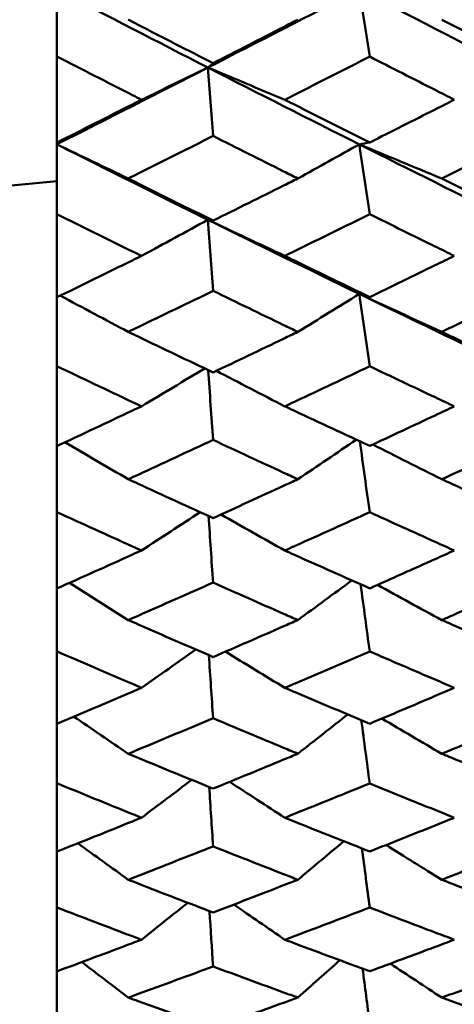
# Model space of a CAD drawing. Header units: millimetres. Extents: x 188 to 1913, y 148 to 2839.
# Tile 54 of 211: x 512.33 to 515.39, y 368.9 to 375.84. Entities that reach past the tile are written whole.
import ezdxf

# ---------------------------------------------------------------- set-up
doc = ezdxf.new("R2010")
doc.units = ezdxf.units.MM
doc.header["$LTSCALE"] = 10
doc.layers.add('Widoczne (ISO)', color=7, linetype='Continuous', lineweight=50)

msp = doc.modelspace()

# ---------------------------------------------------------------- linework, layer by layer
at = {"layer": 'Widoczne (ISO)'}
for p, q in [((512.5895, 375.5826), (512.5895, 376.0547)), ((512.5895, 375.5826), (512.5895, 374.9753)), ((512.5895, 374.9632), (512.5895, 374.9753)), ((512.5895, 374.4714), (512.5895, 374.9632)), ((512.5895, 374.4714), (512.5895, 373.8847)), ((512.5895, 373.3993), (512.5895, 373.8847)), ((512.5895, 373.3993), (512.5895, 372.8355)), ((512.5895, 372.3703), (512.5895, 372.8355)), ((512.5895, 372.3703), (512.5895, 371.8318)), ((512.5895, 371.3887), (512.5895, 371.8318)), ((512.5895, 371.3887), (512.5895, 370.8774)), ((512.5895, 370.4583), (512.5895, 370.8774)), ((512.5895, 370.4583), (512.5895, 369.9763)), ((512.5895, 369.5827), (512.5895, 369.9763)), ((512.5895, 369.5827), (512.5895, 369.132)), ((512.5895, 368.7655), (512.5895, 369.132))]:
    msp.add_line(p, q, dxfattribs=at)
msp.add_circle((483.5571, 384.3574), 50, dxfattribs=at)
for points in [[(512.5895, 376.0547), (512.9447, 375.8698), (513.3001, 375.6864), (513.6557, 375.5045)], [(513.6557, 375.5045), (514.0118, 375.6865), (514.3681, 375.8698), (514.7244, 376.0543)], [(514.7244, 376.0543), (515.0811, 375.8693), (515.4378, 375.6857), (515.7945, 375.5036)], [(514.7244, 376.0543), (514.7487, 375.8968), (514.773, 375.7393), (514.7973, 375.5817)], [(512.5895, 374.9632), (512.9447, 375.1423), (513.3001, 375.3227), (513.6557, 375.5045)], [(513.1871, 375.2776), (513.3436, 375.3531), (513.4998, 375.4288), (513.6557, 375.5045)], [(513.6557, 375.5045), (513.6679, 375.5146), (513.68, 375.5248), (513.6921, 375.5349)], [(514.1984, 375.2776), (514.0171, 375.353), (513.8362, 375.4286), (513.6557, 375.5045)], [(513.6557, 375.5045), (514.0118, 375.3223), (514.3681, 375.1417), (514.7244, 374.9627)], [(513.6557, 375.5045), (513.6679, 375.3437), (513.68, 375.183), (513.6921, 375.0222)], [(513.0937, 374.7223), (512.9252, 374.8024), (512.7571, 374.8827), (512.5895, 374.9632)], [(512.5895, 374.9632), (512.9447, 374.7841), (513.3001, 374.6067), (513.6557, 374.431)], [(514.2903, 374.7223), (514.4353, 374.8024), (514.5799, 374.8825), (514.7244, 374.9627)], [(514.7244, 374.9627), (514.7487, 374.9672), (514.773, 374.9716), (514.7973, 374.9761)], [(515.306, 374.7223), (515.1117, 374.8022), (514.9178, 374.8823), (514.7244, 374.9627)], [(514.7244, 374.9627), (515.0811, 374.7835), (515.4378, 374.6059), (515.7945, 374.43)], [(514.7244, 374.9627), (514.7487, 374.7987), (514.773, 374.6346), (514.7973, 374.4706)], [(513.1871, 374.1766), (513.3436, 374.2613), (513.4998, 374.3461), (513.6557, 374.431)], [(514.1984, 374.1766), (514.0171, 374.2611), (513.8362, 374.3459), (513.6557, 374.431)], [(513.6557, 374.431), (514.0118, 374.255), (514.3681, 374.0808), (514.7244, 373.9083)], [(513.6557, 374.431), (513.6679, 374.264), (513.68, 374.097), (513.6921, 373.93)], [(513.6557, 374.431), (513.6679, 374.4291), (513.68, 374.4272), (513.6921, 374.4253)], [(514.2903, 373.6409), (514.4353, 373.7299), (514.5799, 373.819), (514.7244, 373.9083)], [(515.306, 373.6409), (515.1117, 373.7297), (514.9178, 373.8188), (514.7244, 373.9083)], [(514.7244, 373.9083), (515.0811, 373.7356), (515.4378, 373.5647), (515.7945, 373.3956)], [(514.7244, 373.9083), (514.7487, 373.9007), (514.773, 373.8931), (514.7973, 373.8855)], [(514.7244, 373.9083), (514.7487, 373.7383), (514.773, 373.5684), (514.7973, 373.3985)], [(513.0937, 373.6409), (512.9331, 373.7258), (512.7729, 373.8109), (512.6131, 373.8962)], [(513.1871, 373.1157), (513.336, 373.2047), (513.4846, 373.2938), (513.633, 373.383)], [(513.6575, 373.3713), (513.669, 373.2072), (513.6806, 373.0431), (513.6921, 372.8789)], [(514.1984, 373.1157), (514.0369, 373.1989), (513.8758, 373.2822), (513.7151, 373.3658)], [(513.0937, 372.6017), (512.9444, 372.6883), (512.7953, 372.7751), (512.6466, 372.8622)], [(514.2903, 372.6017), (514.428, 372.6944), (514.5654, 372.7873), (514.7025, 372.8802)], [(514.7281, 372.8684), (514.7511, 372.7021), (514.7742, 372.5358), (514.7973, 372.3696)], [(515.306, 372.6017), (515.1436, 372.6831), (514.9815, 372.7648), (514.8197, 372.8467)], [(513.1871, 372.0993), (513.3252, 372.1892), (513.463, 372.2793), (513.6007, 372.3695)], [(513.6601, 372.3424), (513.6707, 372.186), (513.6814, 372.0296), (513.6921, 371.8732)], [(514.1984, 372.0993), (514.0479, 372.1837), (513.8978, 372.2684), (513.7479, 372.3533)], [(513.0937, 371.6089), (512.955, 371.6962), (512.8165, 371.7837), (512.6783, 371.8713)], [(514.2903, 371.6089), (514.4176, 371.7019), (514.5446, 371.795), (514.6715, 371.8882)], [(514.7333, 371.8608), (514.7546, 371.7032), (514.7759, 371.5456), (514.7973, 371.388)], [(515.306, 371.6089), (515.1544, 371.6913), (515.0031, 371.774), (514.8521, 371.8568)], [(513.1871, 371.1312), (513.315, 371.2211), (513.4426, 371.311), (513.5701, 371.4011)], [(513.6624, 371.3612), (513.6723, 371.213), (513.6822, 371.0649), (513.6921, 370.9167)], [(514.1984, 371.1312), (514.0584, 371.216), (513.9187, 371.3009), (513.7793, 371.3861)], [(513.0937, 370.6665), (512.9651, 370.7534), (512.8366, 370.8404), (512.7085, 370.9277)], [(514.2903, 370.6665), (514.4078, 370.7586), (514.5251, 370.8509), (514.6422, 370.9433)], [(514.7383, 370.9029), (514.758, 370.7545), (514.7776, 370.606), (514.7973, 370.4576)], [(515.306, 370.6665), (515.1649, 370.7489), (515.024, 370.8315), (514.8833, 370.9143)], [(513.1871, 370.2153), (513.3052, 370.3041), (513.4232, 370.393), (513.541, 370.4819)], [(513.6647, 370.4314), (513.6738, 370.292), (513.683, 370.1526), (513.6921, 370.0133)], [(514.1984, 370.2153), (514.0685, 370.2994), (513.9388, 370.3837), (513.8094, 370.4682)], [(513.0937, 369.778), (512.9748, 369.8636), (512.856, 369.9493), (512.7375, 370.0352)], [(514.2903, 369.778), (514.3984, 369.8684), (514.5064, 369.9588), (514.6143, 370.0493)], [(515.306, 369.778), (515.175, 369.8595), (515.0442, 369.9412), (514.9135, 370.023)], [(514.7431, 369.9984), (514.7611, 369.8596), (514.7792, 369.7209), (514.7973, 369.5821)], [(513.1871, 369.3552), (513.2959, 369.4419), (513.4045, 369.5287), (513.513, 369.6157)], [(514.1984, 369.3552), (514.0783, 369.4377), (513.9584, 369.5204), (513.8387, 369.6032)], [(513.6669, 369.5566), (513.6753, 369.4266), (513.6837, 369.2965), (513.6921, 369.1665)], [(513.0937, 368.9471), (512.9842, 369.0304), (512.8748, 369.1138), (512.7657, 369.1974)], [(514.2903, 368.9471), (514.3895, 369.0347), (514.4885, 369.1224), (514.5874, 369.2101)], [(515.306, 368.9471), (515.1849, 369.0268), (515.0639, 369.1066), (514.9431, 369.1865)], [(514.7476, 369.1509), (514.7642, 369.0222), (514.7807, 368.8936), (514.7973, 368.7649)]]:
    msp.add_open_spline(points, degree=3, dxfattribs=at)
for points, knots in [([(513.0937, 375.8418), (513.1169, 375.8299), (513.1401, 375.8179), (513.3396, 375.7152), (513.5158, 375.6249), (513.6921, 375.5349)], [0.05804162, 0.05804162, 0.05804162, 0.05804162, 0.06605559, 0.06605559, 0.12689392, 0.12689392, 0.12689392, 0.12689392]), ([(513.6921, 375.5349), (513.858, 375.6197), (514.024, 375.7048), (514.2234, 375.8074), (514.2569, 375.8246), (514.2903, 375.8418)], [0.00418374, 0.00418374, 0.00418374, 0.00418374, 0.06147247, 0.06147247, 0.07302352, 0.07302352, 0.07302352, 0.07302352]), ([(515.306, 375.8418), (515.3313, 375.8289), (515.3566, 375.8159), (515.5559, 375.7138), (515.73, 375.625), (515.904, 375.5366)], [0.06686277, 0.06686277, 0.06686277, 0.06686277, 0.07557848, 0.07557848, 0.13558897, 0.13558897, 0.13558897, 0.13558897]), ([(513.1871, 375.2776), (513.1656, 375.2885), (513.144, 375.2995), (512.9448, 375.4008), (512.7671, 375.4915), (512.5895, 375.5826)], [0.05393723, 0.05393723, 0.05393723, 0.05393723, 0.06137399, 0.06137399, 0.12273355, 0.12273355, 0.12273355, 0.12273355]), ([(514.7973, 375.5817), (514.6221, 375.4925), (514.447, 375.4035), (514.2474, 375.3024), (514.2229, 375.29), (514.1984, 375.2776)], [0.01044349, 0.01044349, 0.01044349, 0.01044349, 0.07085106, 0.07085106, 0.07930241, 0.07930241, 0.07930241, 0.07930241]), ([(515.3948, 375.2776), (515.3497, 375.3005), (515.3046, 375.3233), (515.1054, 375.4245), (514.9513, 375.503), (514.7973, 375.5817)], [0.04598621, 0.04598621, 0.04598621, 0.04598621, 0.06155279, 0.06155279, 0.11473062, 0.11473062, 0.11473062, 0.11473062]), ([(512.5895, 374.9753), (512.7671, 375.0648), (512.9448, 375.1546), (513.144, 375.2557), (513.1655, 375.2667), (513.1871, 375.2776)], [0, 0, 0, 0, 0.06135239, 0.06135239, 0.06879633, 0.06879633, 0.06879633, 0.06879633]), ([(514.1984, 375.2776), (514.2228, 375.2652), (514.2473, 375.2529), (514.4469, 375.152), (514.6221, 375.0638), (514.7973, 374.9761)], [0.06241522, 0.06241522, 0.06241522, 0.06241522, 0.0708546, 0.0708546, 0.13127416, 0.13127416, 0.13127416, 0.13127416]), ([(514.7973, 374.9761), (514.9513, 375.0535), (515.1054, 375.1311), (515.3046, 375.2319), (515.3497, 375.2547), (515.3948, 375.2776)], [0.00838421, 0.00838421, 0.00838421, 0.00838421, 0.06155515, 0.06155515, 0.07712864, 0.07712864, 0.07712864, 0.07712864]), ([(513.6921, 375.0222), (513.5158, 374.9335), (513.3396, 374.8452), (513.1402, 374.7455), (513.1169, 374.7339), (513.0937, 374.7223)], [0.00523804, 0.00523804, 0.00523804, 0.00523804, 0.06606705, 0.06606705, 0.07409033, 0.07409033, 0.07409033, 0.07409033]), ([(514.2903, 374.7223), (514.2569, 374.739), (514.2235, 374.7557), (514.024, 374.8553), (513.8581, 374.9386), (513.6921, 375.0222)], [0.04993807, 0.04993807, 0.04993807, 0.04993807, 0.0614821, 0.0614821, 0.11877783, 0.11877783, 0.11877783, 0.11877783]), ([(515.904, 375.0205), (515.73, 374.9334), (515.556, 374.8466), (515.3567, 374.7475), (515.3314, 374.7349), (515.306, 374.7223)], [0.01556037, 0.01556037, 0.01556037, 0.01556037, 0.07555527, 0.07555527, 0.08428623, 0.08428623, 0.08428623, 0.08428623]), ([(501.2711, 369.8301), (501.8113, 370.469), (502.428, 371.047), (503.8144, 372.0812), (504.5841, 372.5374), (506.2766, 373.328), (507.1994, 373.6624), (509.1979, 374.2095), (510.2737, 374.4221), (511.8055, 374.6238), (512.1934, 374.6672), (512.5895, 374.7039)], [1, 1, 1, 1, 1.1906229, 1.1906229, 1.3812459, 1.3812459, 1.5718688, 1.5718688, 1.7624917, 1.7624917, 1.8252774, 1.8252774, 1.8252774, 1.8252774]), ([(513.0937, 374.7223), (513.1169, 374.7107), (513.1401, 374.6992), (513.3396, 374.5997), (513.5158, 374.5123), (513.6921, 374.4253)], [0.05804162, 0.05804162, 0.05804162, 0.05804162, 0.06605559, 0.06605559, 0.12689392, 0.12689392, 0.12689392, 0.12689392]), ([(513.6921, 374.4253), (513.858, 374.5073), (514.024, 374.5897), (514.2234, 374.689), (514.2569, 374.7056), (514.2903, 374.7223)], [0.00418374, 0.00418374, 0.00418374, 0.00418374, 0.06147247, 0.06147247, 0.07302352, 0.07302352, 0.07302352, 0.07302352]), ([(515.306, 374.7223), (515.3313, 374.7098), (515.3566, 374.6972), (515.5559, 374.5984), (515.73, 374.5125), (515.904, 374.4269)], [0.06686277, 0.06686277, 0.06686277, 0.06686277, 0.07557848, 0.07557848, 0.13558897, 0.13558897, 0.13558897, 0.13558897]), ([(513.1871, 374.1766), (513.1656, 374.1871), (513.144, 374.1977), (512.9448, 374.2956), (512.7671, 374.3833), (512.5895, 374.4714)], [0.05393723, 0.05393723, 0.05393723, 0.05393723, 0.06137399, 0.06137399, 0.12273355, 0.12273355, 0.12273355, 0.12273355]), ([(514.7973, 374.4706), (514.6221, 374.3842), (514.447, 374.2982), (514.2474, 374.2005), (514.2229, 374.1886), (514.1984, 374.1766)], [0.01044349, 0.01044349, 0.01044349, 0.01044349, 0.07085106, 0.07085106, 0.07930241, 0.07930241, 0.07930241, 0.07930241]), ([(515.3948, 374.1766), (515.3497, 374.1987), (515.3046, 374.2208), (515.1054, 374.3185), (514.9513, 374.3944), (514.7973, 374.4706)], [0.04598621, 0.04598621, 0.04598621, 0.04598621, 0.06155279, 0.06155279, 0.11473062, 0.11473062, 0.11473062, 0.11473062]), ([(512.5895, 373.8847), (512.7671, 373.9711), (512.9448, 374.0578), (513.144, 374.1554), (513.1655, 374.166), (513.1871, 374.1766)], [0, 0, 0, 0, 0.06135239, 0.06135239, 0.06879633, 0.06879633, 0.06879633, 0.06879633]), ([(514.1984, 374.1766), (514.2228, 374.1646), (514.2473, 374.1527), (514.4469, 374.0552), (514.6221, 373.9702), (514.7973, 373.8855)], [0.06241522, 0.06241522, 0.06241522, 0.06241522, 0.0708546, 0.0708546, 0.13127416, 0.13127416, 0.13127416, 0.13127416]), ([(514.7973, 373.8855), (514.9513, 373.9602), (515.1054, 374.0351), (515.3046, 374.1324), (515.3497, 374.1545), (515.3948, 374.1766)], [0.00838421, 0.00838421, 0.00838421, 0.00838421, 0.06155515, 0.06155515, 0.07712864, 0.07712864, 0.07712864, 0.07712864]), ([(513.6921, 373.93), (513.5158, 373.8445), (513.3396, 373.7593), (513.1402, 373.6632), (513.1169, 373.6521), (513.0937, 373.6409)], [0.00523804, 0.00523804, 0.00523804, 0.00523804, 0.06606705, 0.06606705, 0.07409033, 0.07409033, 0.07409033, 0.07409033]), ([(514.2903, 373.6409), (514.2569, 373.6569), (514.2235, 373.673), (514.024, 373.769), (513.8581, 373.8493), (513.6921, 373.93)], [0.04993807, 0.04993807, 0.04993807, 0.04993807, 0.0614821, 0.0614821, 0.11877783, 0.11877783, 0.11877783, 0.11877783]), ([(515.904, 373.9284), (515.73, 373.8443), (515.556, 373.7606), (515.3567, 373.6651), (515.3314, 373.653), (515.306, 373.6409)], [0.01556037, 0.01556037, 0.01556037, 0.01556037, 0.07555527, 0.07555527, 0.08428623, 0.08428623, 0.08428623, 0.08428623]), ([(513.0937, 373.6409), (513.1169, 373.6297), (513.1401, 373.6186), (513.3396, 373.5228), (513.5158, 373.4386), (513.6921, 373.3549)], [0.05804162, 0.05804162, 0.05804162, 0.05804162, 0.06605559, 0.06605559, 0.12689392, 0.12689392, 0.12689392, 0.12689392]), ([(513.6921, 373.3549), (513.858, 373.4338), (514.024, 373.5131), (514.2234, 373.6087), (514.2569, 373.6248), (514.2903, 373.6409)], [0.00418374, 0.00418374, 0.00418374, 0.00418374, 0.06147247, 0.06147247, 0.07302352, 0.07302352, 0.07302352, 0.07302352]), ([(515.306, 373.6409), (515.3313, 373.6288), (515.3566, 373.6167), (515.5559, 373.5215), (515.73, 373.4388), (515.904, 373.3564)], [0.06686277, 0.06686277, 0.06686277, 0.06686277, 0.07557848, 0.07557848, 0.13558897, 0.13558897, 0.13558897, 0.13558897]), ([(513.1871, 373.1157), (513.1656, 373.1259), (513.144, 373.1361), (512.9448, 373.2301), (512.7671, 373.3144), (512.5895, 373.3993)], [0.05393723, 0.05393723, 0.05393723, 0.05393723, 0.06137399, 0.06137399, 0.12273355, 0.12273355, 0.12273355, 0.12273355]), ([(514.7973, 373.3985), (514.6221, 373.3154), (514.447, 373.2326), (514.2474, 373.1388), (514.2229, 373.1272), (514.1984, 373.1157)], [0.01044349, 0.01044349, 0.01044349, 0.01044349, 0.07085106, 0.07085106, 0.07930241, 0.07930241, 0.07930241, 0.07930241]), ([(515.3948, 373.1157), (515.3497, 373.137), (515.3046, 373.1582), (515.1054, 373.2521), (514.9513, 373.3251), (514.7973, 373.3985)], [0.04598621, 0.04598621, 0.04598621, 0.04598621, 0.06155279, 0.06155279, 0.11473062, 0.11473062, 0.11473062, 0.11473062]), ([(512.5895, 372.8355), (512.7671, 372.9183), (512.9448, 373.0016), (513.144, 373.0954), (513.1655, 373.1056), (513.1871, 373.1157)], [0, 0, 0, 0, 0.06135239, 0.06135239, 0.06879633, 0.06879633, 0.06879633, 0.06879633]), ([(514.1984, 373.1157), (514.2228, 373.1043), (514.2473, 373.0928), (514.4469, 372.9992), (514.6221, 372.9175), (514.7973, 372.8363)], [0.06241522, 0.06241522, 0.06241522, 0.06241522, 0.0708546, 0.0708546, 0.13127416, 0.13127416, 0.13127416, 0.13127416]), ([(514.7973, 372.8363), (514.9513, 372.9079), (515.1054, 372.9799), (515.3046, 373.0733), (515.3497, 373.0945), (515.3948, 373.1157)], [0.00838421, 0.00838421, 0.00838421, 0.00838421, 0.06155515, 0.06155515, 0.07712864, 0.07712864, 0.07712864, 0.07712864]), ([(513.6921, 372.8789), (513.5158, 372.7969), (513.3396, 372.7152), (513.1402, 372.6231), (513.1169, 372.6124), (513.0937, 372.6017)], [0.00523804, 0.00523804, 0.00523804, 0.00523804, 0.06606705, 0.06606705, 0.07409033, 0.07409033, 0.07409033, 0.07409033]), ([(514.2903, 372.6017), (514.2569, 372.6171), (514.2235, 372.6325), (514.024, 372.7245), (513.8581, 372.8015), (513.6921, 372.8789)], [0.04993807, 0.04993807, 0.04993807, 0.04993807, 0.0614821, 0.0614821, 0.11877783, 0.11877783, 0.11877783, 0.11877783]), ([(515.904, 372.8774), (515.73, 372.7967), (515.556, 372.7164), (515.3567, 372.6249), (515.3314, 372.6133), (515.306, 372.6017)], [0.01556037, 0.01556037, 0.01556037, 0.01556037, 0.07555527, 0.07555527, 0.08428623, 0.08428623, 0.08428623, 0.08428623]), ([(513.0937, 372.6017), (513.1169, 372.591), (513.1401, 372.5803), (513.3396, 372.4886), (513.5158, 372.408), (513.6921, 372.3279)], [0.05804162, 0.05804162, 0.05804162, 0.05804162, 0.06605559, 0.06605559, 0.12689392, 0.12689392, 0.12689392, 0.12689392]), ([(513.6921, 372.3279), (513.858, 372.4034), (514.024, 372.4793), (514.2234, 372.5709), (514.2569, 372.5863), (514.2903, 372.6017)], [0.00418374, 0.00418374, 0.00418374, 0.00418374, 0.06147247, 0.06147247, 0.07302352, 0.07302352, 0.07302352, 0.07302352]), ([(515.306, 372.6017), (515.3313, 372.5901), (515.3566, 372.5785), (515.5559, 372.4873), (515.73, 372.4081), (515.904, 372.3294)], [0.06686277, 0.06686277, 0.06686277, 0.06686277, 0.07557848, 0.07557848, 0.13558897, 0.13558897, 0.13558897, 0.13558897]), ([(513.1871, 372.0993), (513.1656, 372.109), (513.144, 372.1187), (512.9448, 372.2085), (512.7671, 372.2892), (512.5895, 372.3703)], [0.05393723, 0.05393723, 0.05393723, 0.05393723, 0.06137399, 0.06137399, 0.12273355, 0.12273355, 0.12273355, 0.12273355]), ([(514.7973, 372.3696), (514.6221, 372.2901), (514.447, 372.211), (514.2474, 372.1213), (514.2229, 372.1103), (514.1984, 372.0993)], [0.01044349, 0.01044349, 0.01044349, 0.01044349, 0.07085106, 0.07085106, 0.07930241, 0.07930241, 0.07930241, 0.07930241]), ([(515.3948, 372.0993), (515.3497, 372.1195), (515.3046, 372.1398), (515.1054, 372.2296), (514.9513, 372.2994), (514.7973, 372.3696)], [0.04598621, 0.04598621, 0.04598621, 0.04598621, 0.06155279, 0.06155279, 0.11473062, 0.11473062, 0.11473062, 0.11473062]), ([(512.5895, 371.8318), (512.7671, 371.9108), (512.9448, 371.9902), (513.144, 372.0799), (513.1655, 372.0896), (513.1871, 372.0993)], [0, 0, 0, 0, 0.06135239, 0.06135239, 0.06879633, 0.06879633, 0.06879633, 0.06879633]), ([(514.1984, 372.0993), (514.2228, 372.0883), (514.2473, 372.0773), (514.4469, 371.9879), (514.6221, 371.91), (514.7973, 371.8325)], [0.06241522, 0.06241522, 0.06241522, 0.06241522, 0.0708546, 0.0708546, 0.13127416, 0.13127416, 0.13127416, 0.13127416]), ([(514.7973, 371.8325), (514.9513, 371.9008), (515.1054, 371.9695), (515.3046, 372.0587), (515.3497, 372.079), (515.3948, 372.0993)], [0.00838421, 0.00838421, 0.00838421, 0.00838421, 0.06155515, 0.06155515, 0.07712864, 0.07712864, 0.07712864, 0.07712864]), ([(513.6921, 371.8732), (513.5158, 371.7949), (513.3396, 371.717), (513.1402, 371.6293), (513.1169, 371.6191), (513.0937, 371.6089)], [0.00523804, 0.00523804, 0.00523804, 0.00523804, 0.06606705, 0.06606705, 0.07409033, 0.07409033, 0.07409033, 0.07409033]), ([(514.2903, 371.6089), (514.2569, 371.6236), (514.2235, 371.6383), (514.024, 371.7259), (513.8581, 371.7994), (513.6921, 371.8732)], [0.04993807, 0.04993807, 0.04993807, 0.04993807, 0.0614821, 0.0614821, 0.11877783, 0.11877783, 0.11877783, 0.11877783]), ([(515.904, 371.8717), (515.73, 371.7948), (515.556, 371.7182), (515.3567, 371.631), (515.3314, 371.62), (515.306, 371.6089)], [0.01556037, 0.01556037, 0.01556037, 0.01556037, 0.07555527, 0.07555527, 0.08428623, 0.08428623, 0.08428623, 0.08428623]), ([(513.0937, 371.6089), (513.1169, 371.5987), (513.1401, 371.5886), (513.3396, 371.5012), (513.5158, 371.4245), (513.6921, 371.3484)], [0.05804162, 0.05804162, 0.05804162, 0.05804162, 0.06605559, 0.06605559, 0.12689392, 0.12689392, 0.12689392, 0.12689392]), ([(513.6921, 371.3484), (513.858, 371.4201), (514.024, 371.4923), (514.2234, 371.5796), (514.2569, 371.5943), (514.2903, 371.6089)], [0.00418374, 0.00418374, 0.00418374, 0.00418374, 0.06147247, 0.06147247, 0.07302352, 0.07302352, 0.07302352, 0.07302352]), ([(515.306, 371.6089), (515.3313, 371.5979), (515.3566, 371.5869), (515.5559, 371.5), (515.73, 371.4247), (515.904, 371.3498)], [0.06686277, 0.06686277, 0.06686277, 0.06686277, 0.07557848, 0.07557848, 0.13558897, 0.13558897, 0.13558897, 0.13558897]), ([(513.1871, 371.1312), (513.1656, 371.1404), (513.144, 371.1496), (512.9448, 371.2349), (512.7671, 371.3116), (512.5895, 371.3887)], [0.05393723, 0.05393723, 0.05393723, 0.05393723, 0.06137399, 0.06137399, 0.12273355, 0.12273355, 0.12273355, 0.12273355]), ([(514.7973, 371.388), (514.6221, 371.3124), (514.447, 371.2372), (514.2474, 371.1521), (514.2229, 371.1416), (514.1984, 371.1312)], [0.01044349, 0.01044349, 0.01044349, 0.01044349, 0.07085106, 0.07085106, 0.07930241, 0.07930241, 0.07930241, 0.07930241]), ([(515.3948, 371.1312), (515.3497, 371.1504), (515.3046, 371.1697), (515.1054, 371.255), (514.9513, 371.3213), (514.7973, 371.388)], [0.04598621, 0.04598621, 0.04598621, 0.04598621, 0.06155279, 0.06155279, 0.11473062, 0.11473062, 0.11473062, 0.11473062]), ([(512.5895, 370.8774), (512.7671, 370.9523), (512.9448, 371.0277), (513.144, 371.1127), (513.1655, 371.122), (513.1871, 371.1312)], [0, 0, 0, 0, 0.06135239, 0.06135239, 0.06879633, 0.06879633, 0.06879633, 0.06879633]), ([(514.1984, 371.1312), (514.2228, 371.1208), (514.2473, 371.1103), (514.4469, 371.0255), (514.6221, 370.9515), (514.7973, 370.8781)], [0.06241522, 0.06241522, 0.06241522, 0.06241522, 0.0708546, 0.0708546, 0.13127416, 0.13127416, 0.13127416, 0.13127416]), ([(514.7973, 370.8781), (514.9513, 370.9429), (515.1054, 371.008), (515.3046, 371.0927), (515.3497, 371.1119), (515.3948, 371.1312)], [0.00838421, 0.00838421, 0.00838421, 0.00838421, 0.06155515, 0.06155515, 0.07712864, 0.07712864, 0.07712864, 0.07712864]), ([(513.6921, 370.9167), (513.5158, 370.8425), (513.3396, 370.7687), (513.1402, 370.6858), (513.1169, 370.6761), (513.0937, 370.6665)], [0.00523804, 0.00523804, 0.00523804, 0.00523804, 0.06606705, 0.06606705, 0.07409033, 0.07409033, 0.07409033, 0.07409033]), ([(514.2903, 370.6665), (514.2569, 370.6803), (514.2235, 370.6942), (514.024, 370.7772), (513.8581, 370.8467), (513.6921, 370.9167)], [0.04993807, 0.04993807, 0.04993807, 0.04993807, 0.0614821, 0.0614821, 0.11877783, 0.11877783, 0.11877783, 0.11877783]), ([(515.904, 370.9153), (515.73, 370.8424), (515.556, 370.7699), (515.3567, 370.6874), (515.3314, 370.6769), (515.306, 370.6665)], [0.01556037, 0.01556037, 0.01556037, 0.01556037, 0.07555527, 0.07555527, 0.08428623, 0.08428623, 0.08428623, 0.08428623]), ([(513.0937, 370.6665), (513.1169, 370.6568), (513.1401, 370.6472), (513.3396, 370.5646), (513.5158, 370.4921), (513.6921, 370.4202)], [0.05804162, 0.05804162, 0.05804162, 0.05804162, 0.06605559, 0.06605559, 0.12689392, 0.12689392, 0.12689392, 0.12689392]), ([(513.6921, 370.4202), (513.858, 370.488), (514.024, 370.5562), (514.2234, 370.6387), (514.2569, 370.6526), (514.2903, 370.6665)], [0.00418374, 0.00418374, 0.00418374, 0.00418374, 0.06147247, 0.06147247, 0.07302352, 0.07302352, 0.07302352, 0.07302352]), ([(515.306, 370.6665), (515.3313, 370.656), (515.3566, 370.6456), (515.5559, 370.5634), (515.73, 370.4922), (515.904, 370.4215)], [0.06686277, 0.06686277, 0.06686277, 0.06686277, 0.07557848, 0.07557848, 0.13558897, 0.13558897, 0.13558897, 0.13558897]), ([(513.1871, 370.2153), (513.1656, 370.224), (513.144, 370.2326), (512.9448, 370.3131), (512.7671, 370.3854), (512.5895, 370.4583)], [0.05393723, 0.05393723, 0.05393723, 0.05393723, 0.06137399, 0.06137399, 0.12273355, 0.12273355, 0.12273355, 0.12273355]), ([(514.7973, 370.4576), (514.6221, 370.3862), (514.447, 370.3153), (514.2474, 370.235), (514.2229, 370.2251), (514.1984, 370.2153)], [0.01044349, 0.01044349, 0.01044349, 0.01044349, 0.07085106, 0.07085106, 0.07930241, 0.07930241, 0.07930241, 0.07930241]), ([(515.3948, 370.2153), (515.3497, 370.2334), (515.3046, 370.2516), (515.1054, 370.332), (514.9513, 370.3946), (514.7973, 370.4576)], [0.04598621, 0.04598621, 0.04598621, 0.04598621, 0.06155279, 0.06155279, 0.11473062, 0.11473062, 0.11473062, 0.11473062]), ([(512.5895, 369.9763), (512.7671, 370.0468), (512.9448, 370.1177), (513.144, 370.1979), (513.1655, 370.2066), (513.1871, 370.2153)], [0, 0, 0, 0, 0.06135239, 0.06135239, 0.06879633, 0.06879633, 0.06879633, 0.06879633]), ([(514.1984, 370.2153), (514.2228, 370.2055), (514.2473, 370.1956), (514.4469, 370.1157), (514.6221, 370.046), (514.7973, 369.977)], [0.06241522, 0.06241522, 0.06241522, 0.06241522, 0.0708546, 0.0708546, 0.13127416, 0.13127416, 0.13127416, 0.13127416]), ([(514.7973, 369.977), (514.9513, 370.0379), (515.1054, 370.0992), (515.3046, 370.179), (515.3497, 370.1971), (515.3948, 370.2153)], [0.00838421, 0.00838421, 0.00838421, 0.00838421, 0.06155515, 0.06155515, 0.07712864, 0.07712864, 0.07712864, 0.07712864]), ([(513.6921, 370.0133), (513.5158, 369.9434), (513.3396, 369.8741), (513.1402, 369.7962), (513.1169, 369.7871), (513.0937, 369.778)], [0.00523804, 0.00523804, 0.00523804, 0.00523804, 0.06606705, 0.06606705, 0.07409033, 0.07409033, 0.07409033, 0.07409033]), ([(514.2903, 369.778), (514.2569, 369.7911), (514.2235, 369.8041), (514.024, 369.8821), (513.8581, 369.9474), (513.6921, 370.0133)], [0.04993807, 0.04993807, 0.04993807, 0.04993807, 0.0614821, 0.0614821, 0.11877783, 0.11877783, 0.11877783, 0.11877783]), ([(515.904, 370.012), (515.73, 369.9433), (515.556, 369.8752), (515.3567, 369.7977), (515.3314, 369.7879), (515.306, 369.778)], [0.01556037, 0.01556037, 0.01556037, 0.01556037, 0.07555527, 0.07555527, 0.08428623, 0.08428623, 0.08428623, 0.08428623]), ([(513.0937, 369.778), (513.1169, 369.769), (513.1401, 369.7599), (513.3396, 369.6824), (513.5158, 369.6144), (513.6921, 369.547)], [0.05804162, 0.05804162, 0.05804162, 0.05804162, 0.06605559, 0.06605559, 0.12689392, 0.12689392, 0.12689392, 0.12689392]), ([(513.6921, 369.547), (513.858, 369.6105), (514.024, 369.6745), (514.2234, 369.752), (514.2569, 369.765), (514.2903, 369.778)], [0.00418374, 0.00418374, 0.00418374, 0.00418374, 0.06147247, 0.06147247, 0.07302352, 0.07302352, 0.07302352, 0.07302352]), ([(515.306, 369.778), (515.3313, 369.7682), (515.3566, 369.7584), (515.5559, 369.6813), (515.73, 369.6145), (515.904, 369.5483)], [0.06686277, 0.06686277, 0.06686277, 0.06686277, 0.07557848, 0.07557848, 0.13558897, 0.13558897, 0.13558897, 0.13558897]), ([(513.1871, 369.3552), (513.1656, 369.3633), (513.144, 369.3714), (512.9448, 369.4467), (512.7671, 369.5144), (512.5895, 369.5827)], [0.05393723, 0.05393723, 0.05393723, 0.05393723, 0.06137399, 0.06137399, 0.12273355, 0.12273355, 0.12273355, 0.12273355]), ([(514.7973, 369.5821), (514.6221, 369.5152), (514.447, 369.4487), (514.2474, 369.3736), (514.2229, 369.3644), (514.1984, 369.3552)], [0.01044349, 0.01044349, 0.01044349, 0.01044349, 0.07085106, 0.07085106, 0.07930241, 0.07930241, 0.07930241, 0.07930241]), ([(515.3948, 369.3552), (515.3497, 369.3722), (515.3046, 369.3892), (515.1054, 369.4644), (514.9513, 369.523), (514.7973, 369.5821)], [0.04598621, 0.04598621, 0.04598621, 0.04598621, 0.06155279, 0.06155279, 0.11473062, 0.11473062, 0.11473062, 0.11473062]), ([(512.5895, 369.132), (512.7671, 369.1977), (512.9448, 369.264), (513.144, 369.3389), (513.1655, 369.3471), (513.1871, 369.3552)], [0, 0, 0, 0, 0.06135239, 0.06135239, 0.06879633, 0.06879633, 0.06879633, 0.06879633]), ([(514.1984, 369.3552), (514.2228, 369.346), (514.2473, 369.3368), (514.4469, 369.2621), (514.6221, 369.197), (514.7973, 369.1326)], [0.06241522, 0.06241522, 0.06241522, 0.06241522, 0.0708546, 0.0708546, 0.13127416, 0.13127416, 0.13127416, 0.13127416]), ([(514.7973, 369.1326), (514.9513, 369.1894), (515.1054, 369.2467), (515.3046, 369.3213), (515.3497, 369.3382), (515.3948, 369.3552)], [0.00838421, 0.00838421, 0.00838421, 0.00838421, 0.06155515, 0.06155515, 0.07712864, 0.07712864, 0.07712864, 0.07712864]), ([(513.6921, 369.1665), (513.5158, 369.1013), (513.3396, 369.0366), (513.1402, 368.964), (513.1169, 368.9556), (513.0937, 368.9471)], [0.00523804, 0.00523804, 0.00523804, 0.00523804, 0.06606705, 0.06606705, 0.07409033, 0.07409033, 0.07409033, 0.07409033]), ([(514.2903, 368.9471), (514.2569, 368.9593), (514.2235, 368.9714), (514.024, 369.044), (513.8581, 369.105), (513.6921, 369.1665)], [0.04993807, 0.04993807, 0.04993807, 0.04993807, 0.0614821, 0.0614821, 0.11877783, 0.11877783, 0.11877783, 0.11877783]), ([(515.904, 369.1652), (515.73, 369.1012), (515.556, 369.0376), (515.3567, 368.9654), (515.3314, 368.9563), (515.306, 368.9471)], [0.01556037, 0.01556037, 0.01556037, 0.01556037, 0.07555527, 0.07555527, 0.08428623, 0.08428623, 0.08428623, 0.08428623]), ([(513.0937, 368.9471), (513.1169, 368.9387), (513.1401, 368.9303), (513.3396, 368.8581), (513.5158, 368.7949), (513.6921, 368.7323)], [0.05804162, 0.05804162, 0.05804162, 0.05804162, 0.06605559, 0.06605559, 0.12689392, 0.12689392, 0.12689392, 0.12689392]), ([(513.6921, 368.7323), (513.858, 368.7913), (514.024, 368.8508), (514.2234, 368.9229), (514.2569, 368.935), (514.2903, 368.9471)], [0.00418374, 0.00418374, 0.00418374, 0.00418374, 0.06147247, 0.06147247, 0.07302352, 0.07302352, 0.07302352, 0.07302352]), ([(515.306, 368.9471), (515.3313, 368.938), (515.3566, 368.9289), (515.5559, 368.8571), (515.73, 368.795), (515.904, 368.7335)], [0.06686277, 0.06686277, 0.06686277, 0.06686277, 0.07557848, 0.07557848, 0.13558897, 0.13558897, 0.13558897, 0.13558897])]:
    msp.add_open_spline(points, degree=3, knots=knots, dxfattribs=at)

doc.saveas('drawing.dxf')
